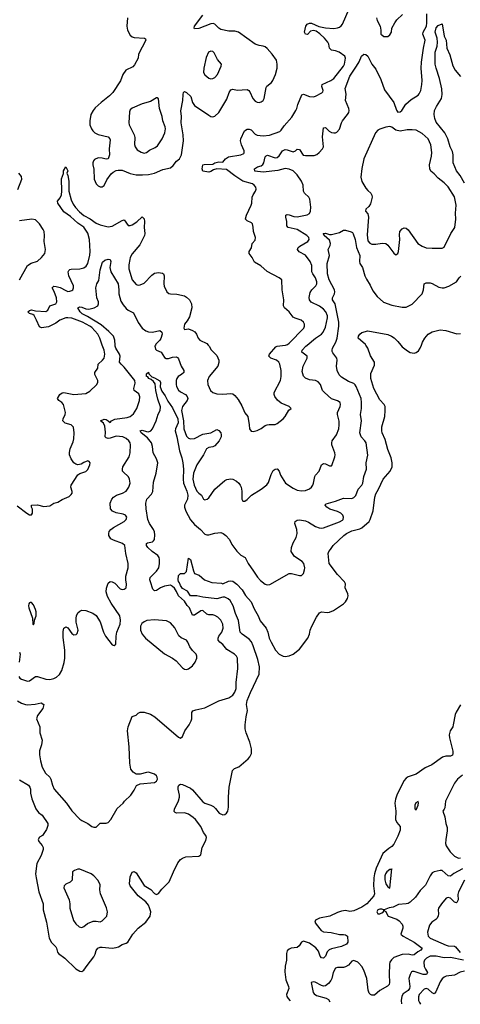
# Model space of a CAD drawing. Header units: inches. Extents: x 1449094 to 1618372, y 389908 to 534307.
# Tile 13 of 256: x 1484132 to 1488509, y 393453 to 403233. Entities that reach past the tile are written whole.
import ezdxf

# ---------------------------------------------------------------- set-up
doc = ezdxf.new("R2010")
doc.units = ezdxf.units.IN
doc.header["$MEASUREMENT"] = 0
doc.layers.add('B4389', color=7, linetype='Continuous')
doc.layers.add('B4480', color=7, linetype='Continuous')

msp = doc.modelspace()

# ---------------------------------------------------------------- linework, layer by layer
at = {"layer": 'B4389', "color": 5}
for points, elevation in [([(1484105.1, 398405.1), (1484202.8, 398330), (1484230, 398316.3), (1484250, 398316), (1484259.3, 398330), (1484259.5, 398340.5), (1484258, 398370), (1484249.3, 398390.7), (1484250, 398411.3), (1484310, 398414.8), (1484370, 398397.3), (1484430, 398404), (1484469.6, 398430.4), (1484510, 398440.5), (1484553, 398467), (1484621.7, 398498.3), (1484644.7, 398515.3), (1484654, 398530), (1484653.8, 398546.2), (1484639.6, 398590), (1484642, 398610), (1484710, 398711.3), (1484730, 398726), (1484790, 398746), (1484810, 398766), (1484829.3, 398810), (1484831.3, 398831.3), (1484823.2, 398843.2), (1484810, 398851.6), (1484770, 398834), (1484743.4, 398816.6), (1484710, 398812), (1484690, 398818), (1484670, 398832.3), (1484644.2, 398870), (1484628.2, 398910), (1484626.3, 398933.7), (1484631.8, 398970), (1484661.7, 399038.3), (1484669.7, 399070.3), (1484673.5, 399130), (1484667.1, 399187.1), (1484642.7, 399210), (1484584.4, 399224.4), (1484561, 399250), (1484562.4, 399270), (1484583.9, 399310), (1484587.4, 399330), (1484566.9, 399410), (1484551.4, 399431.4), (1484520.7, 399450), (1484507.2, 399470), (1484530, 399510.3), (1484552.6, 399527.4), (1484571, 399530), (1484670, 399508.5), (1484790, 399521.3), (1484830, 399544.4), (1484894.2, 399605.8), (1484907.8, 399630), (1484906.6, 399650), (1484877.6, 399710), (1484879.7, 399730), (1484906.6, 399770), (1484910.9, 399810), (1484955.3, 399850), (1484969.8, 399870), (1484976.1, 399910), (1484971.1, 399950), (1484952.6, 400000)], 580), ([(1484108.6, 396468.7), (1484150, 396442.7), (1484189.8, 396430.2), (1484210, 396429.2), (1484285.5, 396434.5), (1484345.8, 396445.8), (1484370.7, 396430), (1484363, 396390), (1484310, 396321.6), (1484300.2, 396290), (1484331.1, 396210), (1484332.4, 396150), (1484355.9, 396075.9), (1484348.2, 396030), (1484327.9, 395972.1), (1484330.2, 395930), (1484339.1, 395870), (1484354.7, 395810), (1484387.7, 395750), (1484432.4, 395710), (1484442.2, 395690), (1484456.9, 395630), (1484475.6, 395590), (1484598, 395450), (1484650, 395374.6), (1484730, 395291.7), (1484750, 395278.3), (1484808.9, 395248.9), (1484850, 395218.8), (1484870, 395210.8), (1484890, 395211), (1484930, 395250.6), (1484990, 395253.7), (1485010, 395259.3), (1485038.7, 395290), (1485101.1, 395398.9), (1485159, 395450), (1485174, 395470), (1485237, 395530), (1485270, 395580.7), (1485293.3, 395626.7), (1485330, 395643.8), (1485470, 395655.5), (1485492, 395670), (1485502, 395690), (1485498.4, 395710), (1485490, 395722.7), (1485470, 395738.4), (1485450, 395747), (1485410, 395757.6), (1485390, 395756.9), (1485330, 395738.4), (1485290, 395739.5), (1485257.6, 395757.6), (1485236.2, 395790), (1485227.1, 395847.1), (1485219.7, 396010), (1485201.6, 396170), (1485209.6, 396210.4), (1485249.2, 396310.8), (1485290, 396324.7), (1485310, 396344.7), (1485330, 396356), (1485370, 396356), (1485430, 396336.3), (1485474, 396310), (1485710, 396106), (1485730, 396098), (1485750, 396112), (1485774, 396170), (1485815.3, 396230), (1485835.3, 396270), (1485841.2, 396290), (1485842.7, 396350), (1485852.3, 396367.7), (1485880.5, 396379.5), (1485970, 396398), (1486110, 396468.5), (1486210, 396496), (1486250, 396524.2), (1486270, 396552.7), (1486284, 396590), (1486281.7, 396650), (1486299.7, 396790), (1486294, 396890), (1486284.5, 396910), (1486267, 396930), (1486190, 396976.4), (1486150, 397026.6), (1486118.9, 397050), (1486103.1, 397070), (1486103.5, 397090), (1486110.8, 397110), (1486139.8, 397150), (1486154.8, 397190), (1486148.4, 397230), (1486129.6, 397270), (1486098.6, 397298.6), (1486070, 397315.8), (1486050, 397322), (1486010, 397322.6), (1485990, 397328), (1485950, 397363.6), (1485930, 397359.7), (1485870, 397318.7), (1485850, 397319.7), (1485819.8, 397390), (1485795.3, 397415.3), (1485770, 397455.7), (1485708.7, 397508.7), (1485690, 397553.3), (1485670, 397585), (1485650, 397604.2), (1485630, 397615.3), (1485570, 397605.4), (1485530.2, 397589.8), (1485490, 397563.6), (1485470, 397559.3), (1485454.9, 397574.9), (1485431.4, 397650), (1485425.7, 397670), (1485429.3, 397690.7), (1485490, 397756.1), (1485513.2, 397790), (1485520.7, 397830), (1485520.3, 397870), (1485516.4, 397890), (1485503.5, 397910), (1485448.7, 397950), (1485404.5, 397990), (1485392.1, 398010), (1485392.8, 398030), (1485402, 398038), (1485450, 398047.3), (1485462.2, 398057.8), (1485470, 398070.7), (1485474.5, 398114.5), (1485470, 398147), (1485460.2, 398170), (1485421.3, 398230), (1485403.9, 398270), (1485386.8, 398373.2), (1485384.7, 398430), (1485395.1, 398470), (1485441.3, 398518.7), (1485453.8, 398546.2), (1485460.4, 398639.6), (1485488, 398730), (1485502.7, 398830), (1485492.2, 398870), (1485459.4, 398930), (1485452.1, 398992.1), (1485439.9, 399030), (1485400.5, 399080.5), (1485338.8, 399130), (1485328.3, 399150), (1485350, 399154.3), (1485390, 399141.5), (1485410, 399140.6), (1485433.3, 399150), (1485449.9, 399170.1), (1485487.1, 399250), (1485506.6, 399313.4), (1485526.3, 399350), (1485530.9, 399389.1), (1485504.4, 399464.4), (1485484.1, 399550), (1485476.2, 399616.2), (1485459.6, 399639.6), (1485438.6, 399658.6), (1485414, 399670), (1485404.5, 399684.5), (1485390, 399689.6), (1485390, 399714), (1485410, 399730.7), (1485414.4, 399714.4), (1485444.1, 399684.1), (1485470, 399675.3), (1485524.6, 399644.6), (1485531.7, 399630), (1485527, 399587), (1485542.4, 399542.4), (1485576.4, 399496.4), (1485604, 399444), (1485650, 399377.4), (1485702.9, 399270), (1485706.9, 399230), (1485679.9, 399170), (1485677.4, 399150), (1485693.6, 399090), (1485719.1, 398950), (1485741.6, 398881.6), (1485752.2, 398832.2), (1485757.7, 398770), (1485754.6, 398670), (1485758, 398630), (1485791.5, 398550), (1485801.7, 398510), (1485799.9, 398470), (1485767.5, 398410), (1485768.6, 398390), (1485783.9, 398350), (1485830, 398266), (1485870, 398220.3), (1485928.2, 398170), (1485970, 398121.6), (1485990, 398115.3), (1486010, 398116.5), (1486070, 398132.8), (1486130, 398137.8), (1486153.4, 398130), (1486179.1, 398110), (1486215.5, 398070), (1486239.9, 398019.9), (1486290, 397952.7), (1486330, 397915.5), (1486370.7, 397890), (1486400.3, 397830), (1486455.8, 397755.8), (1486494.4, 397694.4), (1486523.4, 397663.4), (1486570, 397627.3), (1486590, 397619.1), (1486615.9, 397624.1), (1486810, 397730.6), (1486833.7, 397733.7), (1486910, 397711), (1486930, 397711.3), (1486950, 397731.3), (1486962.7, 397770), (1486963.7, 397790), (1486955.1, 397830), (1486937.2, 397850), (1486862, 397902), (1486829.7, 397950), (1486832.6, 397990), (1486850, 398036.4), (1486877.5, 398090), (1486887.9, 398130), (1486884.2, 398170), (1486863.6, 398230), (1486869.4, 398250), (1486890, 398262.4), (1486910, 398263.7), (1486970, 398253.6), (1487000.7, 398240.7), (1487070, 398198), (1487105.5, 398185.5), (1487130, 398182.6), (1487150, 398185.3), (1487310, 398244.2), (1487337.4, 398262.6), (1487345.1, 398270), (1487349.7, 398290), (1487340.4, 398310), (1487321.7, 398330), (1487290, 398348), (1487212.3, 398370), (1487182.9, 398390), (1487166.6, 398410), (1487167, 398413), (1487176, 398424), (1487270, 398449.1), (1487350, 398479.6), (1487430, 398477.8), (1487450, 398486.3), (1487470, 398506.7), (1487492.8, 398570), (1487529.6, 398610), (1487540.4, 398630), (1487550, 398696), (1487578, 398770), (1487574.5, 398830), (1487591.3, 398908.7), (1487573.3, 399030), (1487560.7, 399050), (1487523.5, 399090), (1487512.3, 399130), (1487528.7, 399248.7), (1487518, 399310), (1487528.7, 399370), (1487528.9, 399430), (1487523.1, 399470), (1487475.1, 399590), (1487465.1, 399605.1), (1487450, 399618), (1487399.6, 399639.6), (1487330, 399680.9), (1487306.9, 399706.9), (1487287.2, 399750), (1487278.2, 399790), (1487286.2, 399850), (1487282.6, 399870), (1487243.3, 399923.3), (1487237.7, 399937.7), (1487235.8, 399950), (1487240.9, 399970), (1487257, 400000)], 540), ([(1484122.6, 396710), (1484133.6, 396693.6), (1484150, 396682.3), (1484210, 396663.7), (1484230, 396664.9), (1484290, 396707.4), (1484310, 396710.3), (1484390, 396684), (1484430, 396680.2), (1484470.6, 396689.4), (1484496.2, 396703.8), (1484526.9, 396730), (1484549.8, 396770), (1484572.9, 396847.1), (1484579.8, 396890), (1484580.8, 396970), (1484563.8, 397096.2), (1484562.7, 397157.3), (1484569.5, 397190), (1484590, 397202.8), (1484610, 397190.8), (1484650, 397137.3), (1484670, 397122.8), (1484694.5, 397125.5), (1484703.7, 397136.3), (1484713.6, 397170), (1484694, 397250), (1484691.9, 397288.1), (1484696.2, 397310), (1484710, 397342.8), (1484730, 397359.1), (1484750, 397368), (1484790, 397365.5), (1484858.6, 397338.6), (1484890, 397316.3), (1484931.7, 397251.7), (1484963, 397150), (1484984.9, 397110), (1485050, 397024.7), (1485070, 397018), (1485088, 397030), (1485089, 397110), (1485097.2, 397150), (1485129.2, 397230), (1485134, 397270), (1485126, 397310), (1485039, 397439), (1485003.9, 397503.9), (1484992.1, 397550), (1484994.3, 397585.7), (1485010, 397637.3), (1485030, 397653.4), (1485050, 397650.5), (1485077, 397637), (1485130, 397580.5), (1485150, 397573.4), (1485170, 397576.3), (1485189.2, 397590), (1485193.4, 397626.6), (1485186, 397670), (1485186.5, 397706.5), (1485208.4, 397790), (1485209.8, 397830), (1485187.8, 397930), (1485175.8, 398010), (1485151.5, 398031.5), (1485063, 398063), (1485037.7, 398077.7), (1485018, 398110), (1485017, 398130), (1485022, 398150), (1485037, 398170), (1485063.7, 398190), (1485169.3, 398250), (1485189.2, 398270), (1485196, 398290), (1485184, 398310), (1485161, 398321), (1485090, 398334), (1485052.3, 398352.3), (1485033.4, 398373.4), (1485029.4, 398430), (1485047.3, 398470), (1485062.9, 398490), (1485095.1, 398510), (1485152, 398530), (1485189.6, 398550), (1485217.7, 398590), (1485228.3, 398630), (1485224.2, 398670), (1485212.4, 398692.4), (1485160.7, 398740.7), (1485154, 398750), (1485151.6, 398770), (1485156.9, 398790), (1485220.5, 398890), (1485229.7, 398930), (1485231.3, 399010), (1485228, 399030), (1485216.3, 399050), (1485190, 399073.5), (1485155.1, 399090), (1485090, 399095.9), (1485030, 399075.1), (1485010, 399072.8), (1484990, 399079.6), (1484980.5, 399090), (1484982.8, 399137.2), (1484976.3, 399196.3), (1484963.9, 399223.9), (1484935.3, 399250), (1484970, 399266), (1484990, 399262.8), (1485011, 399250), (1485030, 399231), (1485042.7, 399250), (1485075.4, 399264.6), (1485198.2, 399281.8), (1485230, 399292), (1485260.9, 399319.1), (1485295.3, 399370), (1485321.5, 399450), (1485325.3, 399485.3), (1485315.2, 399515.2), (1485267.6, 399550), (1485266.6, 399570), (1485278.7, 399621.3), (1485275, 399650), (1485170, 399781.8), (1485139.1, 399810), (1485124.2, 399830), (1485128.7, 399890), (1485124.5, 399910), (1485085.5, 399970), (1485078.8, 399990), (1485078.7, 400000)], 560), ([(1484130, 395683.9), (1484219.7, 395630), (1484234, 395610), (1484239.7, 395590), (1484238.3, 395550), (1484252.3, 395492.3), (1484293.5, 395393.5), (1484319.7, 395359.7), (1484354.9, 395330), (1484410.4, 395250), (1484412.3, 395227.7), (1484398, 395190), (1484359.1, 395130), (1484328.1, 395111.9), (1484315.8, 395090), (1484323.6, 395070), (1484356.4, 395030), (1484366.4, 395010), (1484366.4, 394990), (1484345.7, 394930), (1484300.7, 394850), (1484290.2, 394750), (1484293.9, 394710), (1484320.7, 394570), (1484365.6, 394450), (1484364.8, 394390), (1484399.7, 394270), (1484425.5, 394110), (1484448.4, 394068.4), (1484490, 394024.2), (1484498, 394010), (1484508, 393970), (1484518.6, 393958.6), (1484580.9, 393910), (1484690, 393806.4), (1484730, 393783), (1484750, 393779.1), (1484770, 393793.4), (1484800.9, 393839.1), (1484870, 393924.2), (1484882.2, 393950), (1484891.7, 393988.3), (1484908.1, 394011.9), (1484930, 394020.3), (1484950, 394021.5), (1485050, 394011), (1485090, 394015.6), (1485115, 394025), (1485150, 394047.8), (1485190, 394060.2), (1485206, 394070), (1485256.8, 394150), (1485309.6, 394210.4), (1485384.9, 394270), (1485428.6, 394330), (1485433, 394370), (1485422.4, 394410), (1485410, 394436.5), (1485383.4, 394470), (1485308.5, 394530), (1485228.9, 394630), (1485222.8, 394650), (1485230, 394718), (1485250, 394765.5), (1485270, 394773), (1485290, 394759.3), (1485370, 394632), (1485433.5, 394593.5), (1485470, 394554), (1485490, 394542.9), (1485510, 394554.2), (1485544.3, 394595.7), (1485617, 394670), (1485658.8, 394770), (1485703.4, 394856.6), (1485729.9, 394890.1), (1485750, 394904.2), (1485783.6, 394916.4), (1485910, 394922.8), (1485930, 394936.4), (1485943.9, 395010), (1485980, 395080), (1485988.8, 395110), (1485979.8, 395130), (1485958.1, 395158.1), (1485930, 395218.8), (1485876.8, 395290), (1485855.7, 395310), (1485810, 395340.8), (1485770, 395355.4), (1485690, 395351.8), (1485676.6, 395356.6), (1485668, 395368), (1485669.6, 395390), (1485710, 395474.8), (1485720.4, 395510), (1485720.4, 395530), (1485706.6, 395590), (1485706.7, 395613.3), (1485712, 395628), (1485730, 395638), (1485750, 395637), (1485830, 395599), (1485850, 395584.6), (1485950, 395465.5), (1485972.3, 395452.3), (1486031.7, 395431.7), (1486057.9, 395417.9), (1486078.3, 395398.3), (1486114, 395350), (1486150, 395334.4), (1486170, 395337.1), (1486186.6, 395350), (1486198.7, 395370), (1486207.8, 395410), (1486205.1, 395510), (1486213, 395610), (1486246.3, 395773.7), (1486266.3, 395793.7), (1486310, 395812.9), (1486401.6, 395890), (1486419.7, 395910), (1486434.4, 395945.6), (1486433.6, 395990), (1486418.3, 396058.3), (1486381.2, 396150), (1486371.7, 396190), (1486370.9, 396230), (1486380.5, 396310), (1486395.1, 396370), (1486384.2, 396430), (1486392.8, 396470), (1486424.5, 396550), (1486510, 396730.8), (1486514.4, 396805.6), (1486498.3, 396878.3), (1486452.8, 397012.8), (1486433.5, 397053.5), (1486410, 397081.3), (1486342.4, 397130), (1486322.5, 397150), (1486305.6, 397265.6), (1486275.1, 397335.1), (1486253.9, 397410), (1486223.7, 397463.7), (1486202.1, 397482.1), (1486170, 397496), (1486150, 397495.6), (1486090, 397481.2), (1485950, 397496.9), (1485890, 397511.5), (1485830, 397511.5), (1485797.5, 397557.5), (1485750, 397584.2), (1485730, 397614.5), (1485720.9, 397640.9), (1485710, 397652.7), (1485705.3, 397670), (1485710, 397711.3), (1485730, 397731), (1485770, 397732), (1485788.9, 397751.1), (1485810, 397884.7), (1485830, 397871.3), (1485858, 397758), (1485870, 397731.3), (1485916.3, 397716.3), (1485969, 397669), (1486041.1, 397641.1), (1486135.3, 397635.3), (1486150, 397630.6), (1486205.2, 397654.8), (1486230, 397660.7), (1486250, 397657.5), (1486290, 397627.1), (1486341, 397570), (1486373.6, 397513.6), (1486430, 397452), (1486460.5, 397380.5), (1486500.9, 397310), (1486521.7, 397261.7), (1486579.4, 397190), (1486595.7, 397150), (1486610.1, 397090), (1486628.7, 397048.7), (1486674, 396970), (1486710, 396931.4), (1486750, 396910.3), (1486770, 396908.5), (1486810, 396914.4), (1486850, 396932.4), (1486910, 396979), (1486994.5, 397090), (1487009.8, 397130), (1487016.8, 397170), (1487033.3, 397210), (1487080.8, 397299.2), (1487110, 397340.4), (1487130, 397352.2), (1487185, 397345), (1487210, 397347.8), (1487250, 397366.1), (1487348.7, 397430), (1487367.9, 397450), (1487390, 397485.3), (1487395.3, 397510), (1487392.8, 397530), (1487364.7, 397590), (1487367.6, 397630), (1487358.7, 397650), (1487290, 397722.6), (1487206.6, 397830), (1487197, 397930), (1487202.7, 397950), (1487220.9, 397970), (1487246, 398010), (1487351, 398110), (1487379.1, 398130), (1487430, 398155.1), (1487510, 398176.3), (1487530, 398185.6), (1487602.3, 398250), (1487614.5, 398270), (1487643.9, 398356.1), (1487661, 398490), (1487670, 398523.1), (1487697.5, 398570), (1487741.4, 398670), (1487811.4, 398750), (1487832.5, 398790), (1487833.6, 398830), (1487822.5, 398882.5), (1487790, 398964.5), (1487763.7, 399063.7), (1487732, 399130), (1487728.4, 399150), (1487729.7, 399190), (1487758, 399290), (1487763.5, 399350), (1487761.6, 399390), (1487754, 399410), (1487710, 399458.4), (1487649.8, 399570), (1487618.9, 399670), (1487621, 399719), (1487657.5, 399802.5), (1487655.1, 399830), (1487615.3, 399895.3), (1487591.6, 399971.6), (1487570.2, 400000)], 520), ([(1485479.4, 400000), (1485475, 399990), (1485481.4, 399961.4), (1485491.8, 399951.8), (1485536.3, 399930), (1485570, 399876.3), (1485586.4, 399866.4), (1485610, 399866.7), (1485650, 399881.1), (1485685.4, 399885.4), (1485698.7, 399878.7), (1485710, 399863), (1485736.3, 399790), (1485761.3, 399750), (1485761.7, 399730), (1485740.3, 399710), (1485707.6, 399690), (1485691.4, 399670), (1485685.4, 399650), (1485685.2, 399610), (1485690, 399588.5), (1485710, 399554.3), (1485730, 399536.2), (1485777.7, 399510), (1485795, 399490), (1485800.7, 399470), (1485795.5, 399450), (1485750, 399391.2), (1485738, 399350), (1485757.7, 399250), (1485762.3, 399170), (1485790, 399094.9), (1485810, 399076), (1485830, 399068.1), (1485870, 399072.4), (1485950, 399115.6), (1486029.8, 399130.2), (1486090, 399163.8), (1486110, 399153.4), (1486128.9, 399128.9), (1486134.6, 399110), (1486132.4, 399090), (1486114.4, 399050), (1486070, 399000.7), (1486050, 398988.9), (1486010, 398982.6), (1485986, 398970), (1485958.5, 398910), (1485892.1, 398810), (1485859.7, 398730), (1485851.9, 398670), (1485865.6, 398610), (1485891.3, 398551.3), (1485910, 398528.9), (1485936.4, 398510), (1485959.1, 398470), (1485970, 398463.1), (1485995.6, 398470), (1486010, 398483.1), (1486070, 398570.3), (1486170, 398655.3), (1486190, 398666.7), (1486230, 398672.7), (1486250.3, 398670.3), (1486286.8, 398650), (1486307.7, 398630), (1486320.7, 398610), (1486330.7, 398590), (1486338.8, 398550), (1486338, 398470), (1486350, 398452), (1486370, 398452), (1486390, 398466), (1486434, 398510), (1486530, 398570.6), (1486585.6, 398614.4), (1486602.6, 398637.4), (1486630, 398716), (1486650, 398754.8), (1486670, 398767.3), (1486689.4, 398770.6), (1486708, 398748), (1486721.6, 398710), (1486772.7, 398630), (1486850, 398579.5), (1486890, 398560.4), (1486930, 398552.2), (1486970, 398555.8), (1487010, 398573.7), (1487030, 398590.4), (1487042.7, 398610), (1487051.4, 398630), (1487063.9, 398696.1), (1487071, 398710), (1487106.9, 398750), (1487130, 398810.6), (1487150, 398824.4), (1487170, 398822.4), (1487210, 398802.4), (1487230, 398800.7), (1487234, 398806), (1487262.4, 398890), (1487264.7, 398910), (1487262, 398930), (1487234, 399010), (1487232.8, 399030), (1487235.8, 399050), (1487278.9, 399110), (1487302.3, 399170), (1487307.1, 399210), (1487304.6, 399244.6), (1487288, 399310), (1487287.8, 399330), (1487315.1, 399390), (1487320.5, 399410), (1487315.6, 399430), (1487290, 399448), (1487228.6, 399468.6), (1487159.5, 399530), (1487140.7, 399550), (1487119.6, 399610), (1487097.5, 399637.5), (1487070, 399647.8), (1487010, 399657.4), (1486970, 399671.6), (1486951, 399691), (1486938, 399738), (1486947.6, 399790), (1486988, 399870), (1486987.3, 399890), (1486935.1, 399930), (1486937.7, 399950), (1486975.1, 399990), (1486986.9, 400000)], 560), ([(1486005.5, 400000), (1486015.5, 399990), (1486035.2, 399955.2), (1486090, 399898), (1486110.3, 399850), (1486111.3, 399828.7), (1486099, 399790), (1486015.5, 399690), (1485998, 399650), (1485999.3, 399610), (1486026.4, 399550), (1486050, 399528.8), (1486090, 399517.4), (1486150, 399511.8), (1486230, 399518.7), (1486250, 399515.3), (1486270, 399501.6), (1486301.2, 399461.2), (1486338.2, 399398.2), (1486370, 399326.8), (1486399.1, 399290), (1486412.7, 399210), (1486414.8, 399170), (1486430, 399146), (1486450, 399142.8), (1486490, 399153.4), (1486530, 399172.7), (1486570, 399201.6), (1486590, 399208.4), (1486610, 399213), (1486670, 399210.5), (1486690, 399220.5), (1486749.3, 399270), (1486770, 399291), (1486806, 399354), (1486828, 399370), (1486808, 399390), (1486730, 399424.5), (1486694.5, 399454.5), (1486667, 399490), (1486659.6, 399510), (1486660.5, 399530), (1486722.8, 399650), (1486730.9, 399690), (1486729.8, 399750), (1486716.8, 399810), (1486706, 399830), (1486682.9, 399850), (1486626.6, 399870), (1486606.6, 399890), (1486613, 399910), (1486677.7, 399982.3), (1486691.3, 399988.7), (1486770, 399999.4), (1486771.6, 400000)], 580), ([(1487918, 400000), (1487930, 399984.9), (1487983.4, 399943.4), (1488010, 399928), (1488050, 399921.3), (1488070, 399926.7), (1488094.8, 399945.2), (1488111.2, 399970), (1488122.1, 400000)], 520), ([(1484131.5, 396951.5), (1484134.9, 396930), (1484127.8, 396850)], 560), ([(1488512.4, 396427.6), (1488466.3, 396353.7), (1488456.5, 396330), (1488439.5, 396230), (1488433.4, 396210), (1488408, 396170), (1488397.2, 396130), (1488400.4, 396100.4), (1488434.2, 395965.8), (1488436.4, 395943.6), (1488432.7, 395927.3), (1488410, 395917), (1488363.7, 395916.3), (1488332.4, 395907.6), (1488227.7, 395830), (1488159, 395801), (1488070, 395739.2), (1487990, 395712.8), (1487970, 395700.4), (1487946.9, 395673.1), (1487878.8, 395530), (1487865.7, 395490), (1487859.3, 395450), (1487870.1, 395370), (1487865.6, 395290), (1487878.1, 395258.1), (1487910, 395218), (1487910, 395181.6), (1487890, 395122.5), (1487850, 395043.4), (1487830, 395019.9), (1487799.4, 395000.6), (1487739.8, 394950), (1487673.6, 394806.4), (1487655.2, 394750), (1487649.2, 394710), (1487648.1, 394628.1), (1487656.6, 394550), (1487650.2, 394530), (1487580.7, 394450), (1487530, 394419.2), (1487450, 394380.7), (1487410, 394376.4), (1487370, 394383.6), (1487330, 394378), (1487290, 394365.2), (1487211.4, 394328.6), (1487110, 394306.9), (1487071.3, 394288.7), (1487064.6, 394270), (1487076.8, 394250), (1487127.4, 394187.4), (1487150, 394173.3), (1487224.9, 394164.9), (1487310, 394145.2), (1487350, 394146.7), (1487370, 394142.8), (1487390, 394130.3), (1487390.1, 394070), (1487378.9, 394050), (1487330, 394025.7), (1487230, 394003.9), (1487206.9, 393993.1), (1487187.4, 393972.6), (1487170, 393929.7), (1487150, 393910.7), (1487130, 393914.6), (1487117.2, 393930), (1487101.8, 393981.8), (1487074.2, 394014.2), (1487010, 394061), (1486950, 394081.6), (1486930.3, 394069.7), (1486907.9, 394032.1), (1486890, 394018), (1486830, 394009.6), (1486810, 394001.6), (1486790, 393982.7), (1486783.9, 393956.1), (1486783.5, 393890), (1486769.4, 393830.5), (1486766.1, 393773.9), (1486776.5, 393696.5), (1486801.5, 393630), (1486804.5, 393610), (1486782.9, 393550), (1486786, 393530), (1486798.6, 393510), (1486819.6, 393487.8)], 520), ([(1488530, 395729.8), (1488481.1, 395690), (1488450.2, 395649.8), (1488361.7, 395470), (1488354.4, 395405.6), (1488350.3, 395389.7), (1488336.3, 395370), (1488355.9, 395315.9), (1488365.2, 395250), (1488377.7, 395210), (1488377.6, 395177.6), (1488364, 395090), (1488362.5, 395050), (1488367.9, 395027.9), (1488408.6, 394968.7), (1488450, 394925.5), (1488490, 394905.4), (1488510, 394907.3)], 540), ([(1488530, 394798.1), (1488446.4, 394753.6), (1488410, 394726), (1488390, 394728.2), (1488330, 394782.5), (1488310, 394783.4), (1488250, 394769.8), (1488230, 394757.7), (1488210.9, 394730), (1488164.4, 394635.6), (1488110, 394583.5), (1488062.7, 394517.3), (1488010, 394468.5), (1487990, 394455.5), (1487970, 394450.7), (1487895.5, 394444.5), (1487842, 394418), (1487802, 394410), (1487754, 394390), (1487758, 394378), (1487770, 394374), (1487778, 394350), (1487792, 394330), (1487877.7, 394297.7), (1487901.7, 394281.7), (1487930.4, 394250), (1487938, 394230), (1487936.9, 394210), (1487918.4, 394150), (1487940.4, 394130), (1488050, 394070.2), (1488130.3, 394010), (1488117.3, 393990), (1488087, 393973), (1488050, 393944.1), (1488030, 393942.3), (1487990, 393952.2), (1487932.5, 393947.5), (1487850, 393916.8), (1487824.7, 393895.3), (1487810.2, 393870), (1487806.4, 393850), (1487803.5, 393750), (1487807.2, 393670), (1487801.6, 393650), (1487787.1, 393632.9), (1487710.3, 393589.7), (1487655.6, 393544.4), (1487630, 393543.6), (1487617.2, 393550), (1487605.2, 393565.2), (1487594.6, 393594.6), (1487580.4, 393710), (1487552.1, 393792.1), (1487529.6, 393830), (1487502.2, 393862.2), (1487490, 393872.4), (1487450, 393889.7), (1487430, 393881.7), (1487396.7, 393843.3), (1487370, 393823.9), (1487350, 393817.1), (1487290, 393818.9), (1487269.2, 393810.8), (1487244.6, 393770), (1487232.6, 393710), (1487223.9, 393690), (1487199.6, 393660.4), (1487170, 393636.2), (1487150, 393634), (1487130, 393639.5), (1487068, 393672), (1487050, 393676.2), (1487027.3, 393670), (1487047, 393570), (1487057.2, 393557.2), (1487082, 393542), (1487175.3, 393515.3), (1487199.1, 393499.1), (1487214.5, 393477.2)], 540), ([(1488550, 394686.6), (1488490.2, 394570), (1488485.2, 394545.2), (1488487.4, 394490), (1488474.9, 394465.1), (1488470, 394461.6), (1488450, 394468.2), (1488410, 394507.2), (1488390, 394515), (1488370, 394507.2), (1488321.7, 394450), (1488293.1, 394406.9), (1488288.2, 394390), (1488292.7, 394352.7), (1488290.3, 394330.3), (1488280.3, 394310), (1488266.1, 394293.9), (1488227.2, 394270), (1488202.6, 394237.4), (1488183.2, 394170), (1488188.4, 394128.3), (1488208.4, 394108.4), (1488370, 394039), (1488390, 394032.7), (1488450, 394030.2), (1488462.8, 394022.8), (1488509.1, 393969.1)], 560), ([(1488541.2, 393890), (1488410, 393917.4), (1488350, 393914.9), (1488270, 393932.2), (1488210, 393931.5), (1488171.6, 393910), (1488154.9, 393890), (1488146, 393870), (1488150.1, 393830), (1488162.1, 393802.1), (1488183.2, 393770), (1488174.4, 393750), (1488140.7, 393750), (1488050, 393779.4), (1488030, 393779.7), (1488024.6, 393775.4), (1488009.4, 393750.6), (1487998.8, 393710), (1488007.9, 393630), (1488003.1, 393610), (1487990, 393589.9), (1487943, 393557.1), (1487927.6, 393532.4), (1487922.8, 393490), (1487926, 393458)], 560), ([(1488550, 393782.2), (1488508.2, 393771.8), (1488450, 393742.4), (1488370, 393733), (1488350, 393723), (1488330, 393705.4), (1488310, 393677.4), (1488264.3, 393575.7), (1488250, 393557.7), (1488230, 393566.6), (1488190, 393604.2), (1488170, 393610.9), (1488150, 393602.6), (1488100.8, 393550), (1488092.1, 393527.9), (1488094.2, 393490), (1488102.2, 393470), (1488112.8, 393452.9)], 580)]:
    msp.add_lwpolyline(points, dxfattribs=dict(at, elevation=elevation))
for points, elevation in [([(1484250, 397444), (1484236.9, 397443.1), (1484230, 397442), (1484222.8, 397430), (1484219.1, 397410), (1484222, 397390), (1484258, 397290), (1484262, 397230), (1484270, 397222), (1484276.4, 397236.4), (1484278, 397270), (1484295.1, 397310), (1484295.1, 397350), (1484290, 397375.3), (1484270, 397422)], 580), ([(1485470, 397271.3), (1485396.1, 397263.9), (1485368.5, 397251.5), (1485346.2, 397233.8), (1485330.7, 397210), (1485330.5, 397170), (1485348.2, 397130), (1485380.5, 397090), (1485570, 396932.7), (1485650.3, 396890.3), (1485686.1, 396866.1), (1485750, 396796.3), (1485770, 396782), (1485790, 396778), (1485810, 396783.8), (1485850, 396814), (1485876, 396850), (1485893.2, 396890), (1485893.2, 396910), (1485886, 396930), (1485848.2, 396968.2), (1485822.6, 397002.6), (1485803.7, 397050), (1485790, 397069.2), (1485734.8, 397094.7), (1485712, 397112), (1485672.3, 397192.3), (1485630, 397240.5), (1485590, 397260.5)], 560), ([(1488090, 395468), (1488065.8, 395454.2), (1488056.3, 395430), (1488058, 395398), (1488061, 395390), (1488070, 395384.9), (1488091.1, 395431.1), (1488094.8, 395454.8)], 540), ([(1484730, 394795.1), (1484710, 394795.1), (1484676.8, 394783.2), (1484658, 394770), (1484653.2, 394686.8), (1484633.2, 394666.8), (1484590, 394645.2), (1484574.8, 394630), (1484570.7, 394610), (1484622.4, 394490), (1484628.3, 394451.7), (1484628.5, 394408.5), (1484665.2, 394285.2), (1484690, 394251), (1484722.5, 394222.5), (1484750, 394217.3), (1484770, 394227.3), (1484804.9, 394255.1), (1484860.8, 394279.2), (1484890, 394279.5), (1484930, 394272.2), (1484950, 394280.4), (1484998.4, 394330), (1485004.7, 394370), (1484994, 394410), (1484934, 394550), (1484926.6, 394590), (1484930, 394638), (1484910, 394684), (1484870, 394729), (1484842, 394750)], 540), ([(1487830, 394798), (1487827.1, 394792.9), (1487810, 394791.8), (1487779.1, 394770), (1487764.6, 394750), (1487760.3, 394730), (1487760.3, 394690), (1487770, 394650.8), (1487790, 394619.3), (1487810, 394606.8)], 540), ([(1487710, 394399.3), (1487691.3, 394390), (1487680.7, 394370), (1487691.1, 394351.1), (1487710, 394351), (1487730, 394362), (1487746, 394370), (1487748, 394390), (1487730, 394397.2)], 540)]:
    msp.add_lwpolyline(points, close=True, dxfattribs=dict(at, elevation=elevation))
at = {"layer": 'B4480', "color": 5}
for points, elevation in [([(1486771.6, 400000), (1486792.1, 400007.9), (1486810, 400021.3), (1486955.6, 400170), (1486962.4, 400190), (1486961.3, 400210), (1486951.6, 400230), (1486929.7, 400249.7), (1486870, 400266.9), (1486850, 400278.7), (1486809.7, 400330), (1486763.5, 400370), (1486752.6, 400390), (1486754.8, 400450), (1486740.4, 400550), (1486734.5, 400650), (1486709.7, 400669.7), (1486590, 400731.1), (1486527.1, 400787.1), (1486464.5, 400824.5), (1486440.7, 400870), (1486411.6, 400910), (1486411.6, 400930), (1486433.4, 400966.6), (1486442.9, 401010), (1486470, 401042.8), (1486475.8, 401070), (1486455.1, 401130), (1486452.6, 401172.6), (1486445.1, 401205.1), (1486434.7, 401214.7), (1486390, 401236), (1486376, 401250), (1486376.5, 401256.5), (1486385.1, 401290), (1486432.8, 401390), (1486438.9, 401410), (1486441.3, 401470), (1486450, 401494), (1486475.1, 401530), (1486480.9, 401550), (1486477, 401570), (1486462, 401590), (1486443.1, 401603.1), (1486350, 401628.7), (1486270, 401681.7), (1486186.6, 401746.6), (1486089.1, 401750.9), (1486058, 401742), (1486030, 401723.5), (1486010, 401719.8), (1485950, 401729.8), (1485945.3, 401750), (1485949.8, 401790), (1485963.9, 401796.1), (1486050, 401796.9), (1486069.6, 401810), (1486110, 401821.8), (1486150, 401817.3), (1486177.4, 401850), (1486206, 401870), (1486330, 401890.2), (1486357.4, 401902.6), (1486363, 401910), (1486362.7, 401930), (1486336.8, 401990), (1486325.9, 402030), (1486328.6, 402050), (1486365.6, 402130), (1486390, 402145.7), (1486410, 402147.1), (1486430, 402138.8), (1486470, 402095.7), (1486490, 402086), (1486550, 402078.2), (1486613.8, 402086.2), (1486716.5, 402123.5), (1486730, 402134.4), (1486760.8, 402179.2), (1486835.5, 402264.5), (1486876.3, 402330), (1486885.4, 402350), (1486894, 402390), (1486933.4, 402486.6), (1486950, 402494), (1487010, 402470.2), (1487050, 402468), (1487070, 402473.4), (1487134.9, 402505.1), (1487143.9, 402516.1), (1487146.3, 402530), (1487132.1, 402570), (1487136.9, 402590), (1487223.6, 402630), (1487251.6, 402650), (1487349.8, 402770), (1487358.5, 402790), (1487366.4, 402830), (1487368.4, 402850), (1487361.3, 402870), (1487305.6, 402910), (1487270, 402924.1), (1487230.9, 402930.9), (1487218.8, 402938.8), (1487209.7, 402950), (1487203.8, 402990), (1487193.8, 403010), (1487161.2, 403050), (1487113.2, 403093.2), (1487077.4, 403117.4), (1487050, 403124.7), (1487021.5, 403118.5), (1486990, 403085.7), (1486970, 403089.8), (1486962.4, 403110), (1486975.1, 403170), (1486987.2, 403190), (1487010, 403199.7), (1487030, 403197.1), (1487105, 403165), (1487170, 403150.6), (1487253.2, 403146.8), (1487289.3, 403150.7), (1487310, 403157.8), (1487327, 403173), (1487337.4, 403190), (1487414.5, 403365.5)], 580), ([(1485202.4, 403250), (1485195.3, 403170), (1485201.3, 403130), (1485230, 403080.5), (1485250, 403063.1), (1485270, 403056.5), (1485370.4, 403050.4), (1485382, 403042), (1485384.9, 403030), (1485313, 402890), (1485307.3, 402850), (1485273.8, 402786.2), (1485254.4, 402765.6), (1485187.7, 402730), (1485156.3, 402690), (1485134.6, 402625.4), (1485058.6, 402510), (1485024.8, 402475.2), (1484941.5, 402410), (1484882.9, 402357.1), (1484860.3, 402330), (1484838.9, 402290), (1484827.4, 402230), (1484828.8, 402190), (1484843.6, 402150), (1484857.4, 402130), (1484878.7, 402110), (1484910, 402092.2), (1485010, 402070.2), (1485028, 402050), (1485030, 402038), (1485020.6, 401950), (1485022.6, 401890), (1485010.5, 401849.5), (1484990, 401846), (1484950, 401856.9), (1484910, 401859.7), (1484876.5, 401843.5), (1484865.3, 401830), (1484857.4, 401810), (1484857.4, 401790), (1484867.7, 401747.8), (1484870.5, 401649.5), (1484890, 401603), (1484910, 401581.6), (1484930, 401572.4), (1484950, 401572.7), (1484970, 401587.7), (1484999, 401641), (1485039.2, 401700.8), (1485060.1, 401719.9), (1485090, 401734.4), (1485110, 401739.5), (1485150, 401737.6), (1485230, 401705.4), (1485290, 401693.4), (1485351.7, 401691.7), (1485410, 401696.1), (1485472.3, 401710), (1485555, 401745), (1485630, 401761.4), (1485656.6, 401783.3), (1485690, 401828.5), (1485718, 401850), (1485740.4, 401890), (1485757.7, 402030), (1485755.6, 402090), (1485734.6, 402210), (1485738, 402270), (1485731.3, 402328.7), (1485753, 402430), (1485754.5, 402490), (1485760.5, 402510), (1485770, 402520.4), (1485790, 402510.3), (1485831.1, 402471.1), (1485847.1, 402410), (1485870, 402381.8), (1486010, 402283.7), (1486030, 402272), (1486050, 402268.5), (1486070, 402273.4), (1486111, 402310), (1486190, 402444.4), (1486211.7, 402510), (1486230, 402537.8), (1486250, 402541.8), (1486293.2, 402533.2), (1486390, 402538.2), (1486408.5, 402528.5), (1486417.4, 402517.4), (1486447.4, 402450), (1486470, 402422.6), (1486490, 402412.6), (1486510, 402411.3), (1486530, 402416.5), (1486549.7, 402430), (1486559.8, 402450), (1486579.5, 402560.5), (1486586.9, 402573.1), (1486632.1, 402607.9), (1486646.8, 402630), (1486673.8, 402690), (1486688.2, 402750), (1486689.6, 402789.6), (1486682, 402830), (1486641.3, 402890), (1486590, 402946.6), (1486570, 402963.1), (1486550, 402971.1), (1486510, 402976.4), (1486470, 402990.9), (1486305.2, 403110), (1486270, 403120.5), (1486210, 403120.5), (1486130, 403134.5), (1486110, 403147.2), (1486070, 403186.9), (1486054.2, 403194.2), (1486030, 403191.8), (1485910, 403143.9), (1485870, 403141.2), (1485863.7, 403150), (1485869.6, 403170), (1485950, 403278.7)], 620), ([(1486986.9, 400000), (1487069.8, 400070), (1487129.8, 400110), (1487147.1, 400130), (1487170, 400179.1), (1487190.6, 400270), (1487191.3, 400290), (1487174.8, 400330), (1487150, 400358.4), (1487110, 400386), (1487028.6, 400428.6), (1487009.7, 400450), (1487006.3, 400473.7), (1487016.6, 400523.4), (1487034.3, 400550), (1487073, 400590), (1487083.5, 400610), (1487084, 400630), (1487069.8, 400670), (1487042.4, 400710), (1487034.5, 400730), (1487034.2, 400790), (1487018.5, 400830), (1486970, 400892.4), (1486906.6, 400926.6), (1486892.6, 400950), (1486899.1, 400970), (1486916, 400984), (1486994, 401030), (1487008.2, 401050), (1487003.5, 401070), (1486983, 401090), (1486890, 401147.4), (1486798.4, 401170), (1486786.7, 401186.7), (1486784.8, 401230), (1486775.1, 401270), (1486777, 401290), (1486790, 401298), (1486810, 401295.8), (1486856.7, 401276.7), (1486890, 401273.8), (1486986.5, 401293.5), (1487010, 401306.4), (1487020.5, 401330), (1487022.6, 401370), (1487013.7, 401450), (1487004.7, 401470), (1486960.5, 401510), (1486950, 401529.4), (1486948, 401590), (1486932.5, 401630), (1486890, 401693.2), (1486850, 401732.7), (1486810, 401749.3), (1486770, 401754.9), (1486696.4, 401736.4), (1486550, 401719.1), (1486469.4, 401730), (1486464.2, 401750), (1486492.7, 401770), (1486530, 401782.3), (1486546, 401794), (1486555.6, 401810), (1486569.8, 401870.2), (1486579.3, 401880.7), (1486593.8, 401886.2), (1486670, 401861.5), (1486690, 401865.3), (1486710, 401882), (1486743.5, 401930), (1486770, 401942.3), (1486790, 401940.5), (1486850, 401921.9), (1486871.1, 401928.9), (1486890, 401947.2), (1486910, 401942), (1486948.9, 401888.9), (1486970, 401882.9), (1487055.8, 401884.2), (1487085.1, 401894.9), (1487107.4, 401912.6), (1487140.7, 401950), (1487151.2, 401970), (1487141.6, 402070), (1487150, 402158), (1487170, 402163.8), (1487206.7, 402126.7), (1487230, 402112.2), (1487252.2, 402107.8), (1487270, 402110.2), (1487282.6, 402117.4), (1487310, 402147), (1487328.1, 402210), (1487338, 402230), (1487389.8, 402290), (1487400.6, 402310), (1487404.1, 402330), (1487401.5, 402350), (1487369.6, 402430), (1487373.6, 402493.6), (1487364.4, 402550), (1487410, 402672), (1487478.3, 402770), (1487504.2, 402815.8), (1487526.1, 402870), (1487550, 402891.7), (1487570, 402888.2), (1487590, 402871.3), (1487630, 402790.3), (1487670, 402743), (1487719.4, 402639.4), (1487756.3, 402536.3), (1487847.4, 402410), (1487875.2, 402335.2), (1487890, 402316), (1487910, 402318.8), (1487927.5, 402332.5), (1487967.4, 402392.6), (1488020.9, 402439.1), (1488090, 402483.1), (1488102, 402498), (1488115.6, 402530), (1488127.2, 402590), (1488129.7, 402630), (1488120.7, 402750), (1488123.2, 402810), (1488143.4, 402950), (1488161.3, 403030), (1488136, 403090), (1488140.4, 403110), (1488171.9, 403170), (1488176.6, 403203.3), (1488177.7, 403290)], 560), ([(1487676.3, 403250), (1487684.4, 403224.4), (1487714, 403170), (1487721, 403130), (1487721, 403090), (1487730, 403081), (1487750, 403067.7), (1487770, 403064.9), (1487790, 403067.3), (1487810, 403081), (1487824, 403110), (1487828.7, 403150), (1487858.9, 403201.1), (1487879.3, 403230), (1487934.6, 403285.4)], 580), ([(1488550.7, 401610), (1488507, 401687), (1488472.8, 401732.8), (1488437.2, 401810), (1488439.3, 401890), (1488430, 401923), (1488408.5, 401970), (1488384.7, 402050), (1488354.9, 402110), (1488270, 402215.6), (1488255.9, 402250), (1488249.2, 402290), (1488252.1, 402330), (1488271.9, 402370), (1488322.4, 402450), (1488329.8, 402490), (1488324.7, 402544.7), (1488303.5, 402650), (1488267.8, 402750), (1488259.1, 402790), (1488259.3, 402910), (1488278.3, 402970), (1488282.1, 403010), (1488279.3, 403050), (1488259.1, 403110), (1488270, 403153.7), (1488290, 403176.5), (1488330.4, 403190.4), (1488350.3, 403070.3), (1488370.2, 403030.2), (1488376.1, 402950), (1488404.7, 402884.7), (1488434.1, 402774.1), (1488458, 402730), (1488510, 402669.1)], 540), ([(1484952.6, 400000), (1484926.8, 400070), (1484906.8, 400110), (1484850, 400174.6), (1484830, 400190.3), (1484755.2, 400230), (1484650, 400268.4), (1484610, 400273.1), (1484590, 400270.7), (1484530.2, 400250), (1484490, 400217.6), (1484418.4, 400181.6), (1484350, 400173.8), (1484330, 400183.1), (1484300.4, 400250), (1484274.9, 400294.9), (1484263.4, 400303.4), (1484230, 400315.1), (1484211.3, 400330), (1484230, 400344.9), (1484250, 400350.1), (1484290, 400340.9), (1484390, 400334.8), (1484411.4, 400348.6), (1484430, 400390.3), (1484490, 400409.1), (1484499.4, 400430), (1484495.9, 400470), (1484472.9, 400532.9), (1484453, 400570), (1484470, 400584.6), (1484495.8, 400584.2), (1484534.3, 400574.3), (1484590, 400541.5), (1484610, 400534.6), (1484630, 400534.9), (1484650, 400542), (1484659.6, 400550), (1484668, 400570), (1484666.3, 400590), (1484621.1, 400690), (1484612.9, 400730), (1484618.4, 400741.6), (1484628.6, 400751.4), (1484644.5, 400755.5), (1484730, 400759.3), (1484770.6, 400769.4), (1484793.8, 400786.2), (1484807.4, 400812.6), (1484827.6, 400892.4), (1484832.5, 400930), (1484826.3, 401050), (1484810, 401111.8), (1484770, 401172.4), (1484710, 401210.5), (1484638.2, 401278.2), (1484570, 401324.1), (1484510.9, 401410), (1484507.4, 401430), (1484535.5, 401464.5), (1484545.8, 401494.2), (1484551.3, 401530), (1484548.8, 401651.2), (1484566.6, 401706.6), (1484567.3, 401732.7), (1484590, 401770.6), (1484610, 401731.3), (1484598.8, 401710), (1484610, 401684.7), (1484618.7, 401630), (1484618.8, 401530), (1484643.2, 401443.2), (1484662, 401402), (1484687.4, 401367.4), (1484724.9, 401324.9), (1484768.3, 401288.3), (1484833.3, 401253.3), (1484890, 401211.4), (1484930, 401195.1), (1485010, 401174.7), (1485050, 401182.7), (1485150, 401238.4), (1485170, 401244.9), (1485208.7, 401188.7), (1485230, 401187.2), (1485250, 401195.6), (1485293.9, 401226.1), (1485350, 401275.3), (1485370, 401254), (1485372.6, 401230), (1485367.3, 401170), (1485375.4, 401110), (1485372.9, 401090), (1485324.6, 400995.4), (1485250, 400908), (1485230.2, 400870), (1485225.4, 400850), (1485217.5, 400797.5), (1485217.4, 400757.4), (1485250.4, 400650), (1485290, 400601.6), (1485310, 400595.3), (1485330, 400599), (1485370, 400616.9), (1485445.1, 400694.9), (1485470, 400713.8), (1485510, 400722.8), (1485550, 400716.4), (1485560.7, 400710), (1485568.2, 400688.2), (1485563, 400610), (1485565.5, 400585.5), (1485594.8, 400530), (1485614.2, 400514.2), (1485629, 400509), (1485694.1, 400505.9), (1485770, 400491), (1485790, 400478.5), (1485818.5, 400450), (1485839.3, 400410), (1485841.6, 400370), (1485818, 400282), (1485797, 400243), (1485770, 400209), (1485762, 400170), (1485770, 400156), (1485810, 400162.4), (1485850, 400146.3), (1485872, 400132.1), (1485888.5, 400110), (1485906, 400070), (1485922, 400050), (1485990, 400015.5), (1486005.5, 400000)], 580), ([(1484114.8, 401545.2), (1484154.7, 401650), (1484150, 401676), (1484122.9, 401710)], 620), ([(1484130, 400650.3), (1484210, 400791.8), (1484244.6, 400815.4), (1484310, 400835.4), (1484348.6, 400870), (1484380.3, 400910), (1484388.1, 400950), (1484373.6, 401030), (1484379.8, 401090), (1484373.5, 401130), (1484366, 401150), (1484330, 401206.9), (1484290, 401246.6), (1484250.8, 401250.8), (1484130, 401236)], 620), ([(1487257, 400000), (1487273.2, 400030), (1487286, 400070), (1487303.6, 400190), (1487303.7, 400230), (1487266.8, 400410), (1487240.2, 400450), (1487238.4, 400470), (1487260.5, 400510), (1487263.2, 400530), (1487258.5, 400550), (1487207.6, 400650), (1487189.3, 400710), (1487187.6, 400812.4), (1487210.7, 400890), (1487196.4, 400950), (1487216.8, 400990), (1487220.5, 401010), (1487210, 401041.7), (1487156, 401090), (1487156.9, 401096.9), (1487148.2, 401110), (1487169, 401111), (1487210, 401099.1), (1487230, 401099.5), (1487310, 401120.6), (1487350, 401141.5), (1487370, 401142.7), (1487426.2, 401126.2), (1487438, 401118), (1487446.1, 401106.1), (1487463.6, 401050), (1487478.7, 400970), (1487510.9, 400890), (1487508.7, 400830), (1487512.4, 400812.4), (1487538.5, 400770), (1487560.7, 400690), (1487575.6, 400655.6), (1487614.6, 400594.6), (1487640.6, 400540.6), (1487683.4, 400483.3), (1487747.4, 400427.4), (1487830, 400396.3), (1487930, 400378.9), (1487970, 400379.1), (1487990, 400386), (1488031.5, 400408.5), (1488129.5, 400510), (1488142, 400550), (1488150, 400610.8), (1488170, 400620.7), (1488210, 400617.6), (1488230, 400611.7), (1488295.6, 400575.6), (1488328.2, 400568.2), (1488350, 400570.3), (1488393.8, 400586.2), (1488470, 400628.8), (1488498.3, 400670), (1488514.9, 400685.1)], 540), ([(1485078.7, 400000), (1485078, 400050), (1485063.2, 400090), (1485017.4, 400137.4), (1484941, 400201), (1484805.3, 400285.3), (1484752.8, 400310), (1484732.6, 400330), (1484709.3, 400370), (1484730, 400379.5), (1484750, 400376.1), (1484790, 400359.6), (1484817.3, 400357.3), (1484872.3, 400370), (1484908.6, 400391.4), (1484915.1, 400410), (1484914, 400430), (1484899.7, 400470), (1484888, 400570), (1484898, 400610), (1484916.8, 400643.2), (1484929.9, 400749.9), (1484954.5, 400825.5), (1484977, 400843), (1485010, 400854.8), (1485031, 400850), (1485036.3, 400830), (1485026, 400770), (1485037.4, 400730), (1485110.5, 400610), (1485117.7, 400550), (1485116, 400510), (1485136.2, 400436.2), (1485159.3, 400399.3), (1485190, 400364.2), (1485210, 400348), (1485262, 400322), (1485310, 400226.4), (1485350, 400168.4), (1485383.6, 400143.6), (1485410, 400133.7), (1485450, 400130.3), (1485524.4, 400144.4), (1485545.3, 400130), (1485548.1, 400110), (1485534.5, 400065.5), (1485525.4, 400050), (1485483.9, 400010), (1485479.4, 400000)], 560), ([(1487570.2, 400000), (1487565.8, 400005.8), (1487495.6, 400070), (1487499.2, 400090), (1487509.8, 400110), (1487530, 400125.8), (1487590, 400141.7), (1487790, 400106), (1487826.8, 400090), (1487851.5, 400071.5), (1487890, 400035.5), (1487918, 400000)], 520), ([(1488122.1, 400000), (1488133, 400030), (1488156.9, 400070), (1488190, 400108.4), (1488230, 400133.7), (1488310, 400154), (1488366.6, 400146.6), (1488474.2, 400114.2), (1488510, 400114.4)], 520)]:
    msp.add_lwpolyline(points, dxfattribs=dict(at, elevation=elevation))
for points, elevation in [([(1486030, 402920.7), (1486008.2, 402910), (1485983.4, 402856.6), (1485959.6, 402750), (1485957.7, 402710), (1485970, 402684.4), (1486010, 402652), (1486030, 402646.7), (1486050, 402648.5), (1486070, 402659.3), (1486096.3, 402690), (1486134.5, 402770), (1486136, 402790), (1486098.4, 402838.4), (1486064.7, 402904.7), (1486050, 402917)], 640), ([(1485490, 402457.2), (1485430, 402422), (1485350, 402396.9), (1485250, 402354.5), (1485230, 402339), (1485221.1, 402318.9), (1485217.1, 402210), (1485220.4, 402190), (1485270.4, 402090), (1485275.6, 402064.4), (1485273, 401993), (1485279.1, 401970), (1485300.4, 401940.4), (1485338, 401918), (1485370, 401908), (1485390, 401913.4), (1485422.7, 401937.3), (1485477.4, 401962.6), (1485500.1, 401979.9), (1485548, 402050), (1485574, 402110), (1485579.1, 402150), (1485575.6, 402170), (1485554.6, 402230), (1485548.6, 402270), (1485522.3, 402350), (1485510, 402448), (1485496, 402456)], 640), ([(1487810, 402171.8), (1487770, 402165.1), (1487710, 402144), (1487690, 402134.3), (1487667.4, 402110), (1487550.3, 401850), (1487530, 401754), (1487520.2, 401670), (1487530, 401626.7), (1487570, 401559.3), (1487590, 401534.9), (1487619.1, 401510), (1487630.4, 401490), (1487632.7, 401470), (1487615.6, 401404.4), (1487600.9, 401379.1), (1487571, 401350), (1487566.8, 401330), (1487590, 401304.7), (1487598.4, 401270), (1487583, 401097), (1487590, 401034.8), (1487610, 401012.4), (1487630, 401004.2), (1487670, 401003.1), (1487732.4, 401012.4), (1487770, 401010.4), (1487790, 400994), (1487850, 400914), (1487870, 400897.3), (1487889, 400910), (1487895.1, 400930), (1487906.9, 401050), (1487903.5, 401096.5), (1487907.3, 401130), (1487930, 401156.3), (1487950, 401165.5), (1487970, 401163), (1487990, 401144.9), (1488088.6, 401008.6), (1488130, 400982), (1488170, 400967.4), (1488230, 400962.6), (1488330, 400963.8), (1488347.3, 400972.7), (1488416.3, 401110), (1488456.2, 401170), (1488465.1, 401250), (1488459.8, 401310), (1488467.9, 401390), (1488450, 401474.5), (1488390, 401572), (1488350, 401614), (1488290, 401658.4), (1488250, 401702.4), (1488217, 401730), (1488205.1, 401750), (1488204.2, 401790), (1488222.6, 401877.4), (1488224.6, 401915.4), (1488215.7, 401990), (1488189.7, 402050), (1488130, 402102), (1488070, 402135.4), (1488030, 402139.7), (1487982, 402138), (1487910, 402125.2), (1487870, 402137.2), (1487830, 402166)], 560)]:
    msp.add_lwpolyline(points, close=True, dxfattribs=dict(at, elevation=elevation))

doc.saveas('drawing.dxf')
